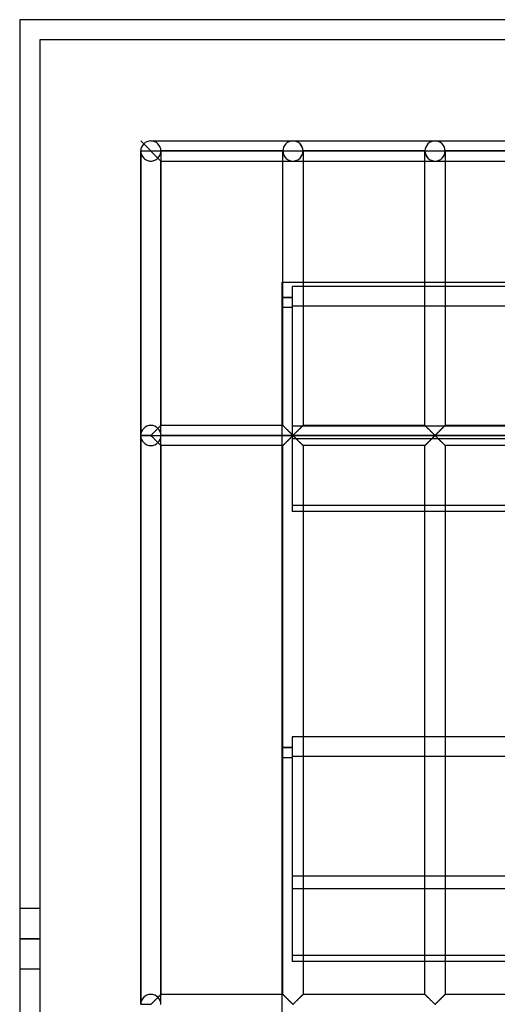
# Model space of a CAD drawing. Header units: millimetres. Extents: x -455 to 455, y -455 to 455.
# Tile 12 of 57: x -455 to -337, y 211 to 455. Entities that reach past the tile are written whole.
import ezdxf

# ---------------------------------------------------------------- set-up
doc = ezdxf.new("R2010")
doc.units = ezdxf.units.MM
doc.layers.add('MAIN-1', color=7, linetype='Continuous')
doc.layers.add('MAIN-2', color=7, linetype='Continuous')

msp = doc.modelspace()

# ---------------------------------------------------------------- linework, layer by layer
at = {"layer": 'MAIN-1'}
for p, q in [((455, 455), (-455, 455)), ((-455, 455), (-455, -455)), ((-390, 390), (390, 390)), ((-390, -390), (-390, 390)), ((387.5, 388.92), (-387.5, 388.92)), ((-387.5, 388.92), (-387.5, 354.49)), ((-387.5, 386.25), (-390, 386.25)), ((-387.5, 386.19), (-390, 386.19)), ((-387.5, 383.75), (-390, 383.75)), ((-387.5, 354.49), (387.5, 354.49)), ((-387.5, 354.49), (-387.5, 333.29)), ((387.5, 333.29), (-387.5, 333.29)), ((387.5, 277.49), (-387.5, 277.49)), ((-387.5, 277.49), (-387.5, 243.06)), ((-387.5, 274.82), (-390, 274.82)), ((-387.5, 274.76), (-390, 274.76)), ((-387.5, 272.32), (-390, 272.32)), ((-387.5, 243.06), (387.5, 243.06)), ((-387.5, 243.06), (-387.5, 221.87)), ((387.5, 221.87), (-387.5, 221.87))]:
    msp.add_line(p, q, dxfattribs=at)
msp.add_arc((0, 0), 390, 145.3274, 154.7981, dxfattribs=at)
at = {"layer": 'MAIN-2'}
for p, q in [((-455, 455), (-455, 455)), ((450, 450), (-450, 450)), ((-450, 450), (-450, 450)), ((-450, 450), (-450, 450)), ((-450, 450), (-450, -450)), ((-420, 420), (-425, 425)), ((-420, 420), (-425, 425)), ((-420, 420), (-425, 425)), ((-420, 420), (-425, 425)), ((-422.5, 425), (-387.29, 425)), ((-422.5, 425), (-387.29, 425)), ((-387.29, 425), (-352.08, 425)), ((-387.29, 425), (-352.08, 425)), ((-352.08, 425), (-316.88, 425)), ((-352.08, 425), (-316.88, 425)), ((-425, 352.15), (-425, 422.5)), ((-425, 422.5), (-425, 352.15)), ((-425, 422.5), (-425, 422.5)), ((-425, 422.5), (-425, 422.5)), ((-425, 422.5), (-425, 422.5)), ((-425, 422.5), (-425, 352.15)), ((-425, 422.5), (-422.5, 422.5)), ((-422.5, 422.5), (-420, 422.5)), ((-420, 422.5), (-420, 354.58)), ((-420, 422.5), (-420, 422.5)), ((-420, 422.5), (-420, 422.5)), ((-420, 422.5), (-420, 422.5)), ((-389.79, 422.5), (-420, 422.5)), ((-420, 422.5), (-389.79, 422.5)), ((-389.79, 422.5), (-420, 422.5)), ((-420, 422.5), (-389.79, 422.5)), ((-389.79, 422.5), (-389.79, 422.5)), ((-389.79, 354.58), (-389.79, 422.5)), ((-389.79, 422.5), (-389.79, 422.5)), ((-389.79, 422.5), (-389.79, 422.5)), ((-389.79, 422.5), (-387.29, 422.5)), ((-387.29, 422.5), (-384.79, 422.5)), ((-384.79, 422.5), (-384.79, 422.5)), ((-384.79, 422.5), (-384.79, 354.58)), ((-384.79, 422.5), (-384.79, 422.5)), ((-354.58, 422.5), (-384.79, 422.5)), ((-384.79, 422.5), (-354.58, 422.5)), ((-384.79, 422.5), (-384.79, 422.5)), ((-354.58, 422.5), (-384.79, 422.5)), ((-384.79, 422.5), (-354.58, 422.5)), ((-354.58, 422.5), (-354.58, 422.5)), ((-354.58, 354.58), (-354.58, 422.5)), ((-354.58, 422.5), (-354.58, 422.5)), ((-354.58, 422.5), (-354.58, 422.5)), ((-354.58, 422.5), (-352.08, 422.5)), ((-352.08, 422.5), (-349.58, 422.5)), ((-349.58, 422.5), (-349.58, 422.5)), ((-349.58, 422.5), (-349.58, 354.58)), ((-349.58, 422.5), (-349.58, 422.5)), ((-319.37, 422.5), (-349.58, 422.5)), ((-349.58, 422.5), (-319.37, 422.5)), ((-349.58, 422.5), (-349.58, 422.5)), ((-319.37, 422.5), (-349.58, 422.5)), ((-349.58, 422.5), (-319.37, 422.5)), ((-420, 352.15), (-420, 420)), ((-420, 352.15), (-420, 420)), ((-420, 420), (-387.29, 420)), ((-420, 420), (-387.29, 420)), ((-387.29, 420), (-352.08, 420)), ((-387.29, 420), (-352.08, 420)), ((-352.08, 420), (-316.88, 420)), ((-352.08, 420), (-316.88, 420)), ((-390, 390), (-390, 390)), ((-390, 390), (-390, 390)), ((-390, 383.81), (-387.5, 383.81)), ((-387.5, 384.17), (387.5, 384.17)), ((-421.23, 353.36), (-421.16, 353.42)), ((-421.16, 353.42), (-421.09, 353.49)), ((-421.09, 353.49), (-421.03, 353.56)), ((-421.03, 353.56), (-420.96, 353.63)), ((-420.96, 353.63), (-420.89, 353.69)), ((-420.89, 353.69), (-420.83, 353.76)), ((-420.83, 353.76), (-420.77, 353.82)), ((-420.77, 353.82), (-420.7, 353.88)), ((-420.67, 353.91), (-420.73, 353.85)), ((-420.7, 353.88), (-420.64, 353.94)), ((-420.61, 353.98), (-420.67, 353.91)), ((-420.64, 353.94), (-420.58, 354)), ((-420.55, 354.04), (-420.61, 353.98)), ((-420.58, 354), (-420.53, 354.06)), ((-420.49, 354.1), (-420.55, 354.04)), ((-420.53, 354.06), (-420.47, 354.12)), ((-420.43, 354.15), (-420.49, 354.1)), ((-420.47, 354.12), (-420.41, 354.17)), ((-420.38, 354.21), (-420.43, 354.15)), ((-420.41, 354.17), (-420.36, 354.22)), ((-420.33, 354.26), (-420.38, 354.21)), ((-420.36, 354.22), (-420.31, 354.27)), ((-420.28, 354.31), (-420.33, 354.26)), ((-420.31, 354.27), (-420.26, 354.32)), ((-420.23, 354.35), (-420.28, 354.31)), ((-420.26, 354.32), (-420.22, 354.36)), ((-420.19, 354.4), (-420.23, 354.35)), ((-420.22, 354.36), (-420.18, 354.4)), ((-420.15, 354.43), (-420.19, 354.4)), ((-420.18, 354.4), (-420.14, 354.44)), ((-420.12, 354.47), (-420.15, 354.43)), ((-420.14, 354.44), (-420.11, 354.47)), ((-420.09, 354.5), (-420.12, 354.47)), ((-420.11, 354.47), (-420.08, 354.5)), ((-420.06, 354.52), (-420.09, 354.5)), ((-420.08, 354.5), (-420.06, 354.53)), ((-420.04, 354.55), (-420.06, 354.52)), ((-420.06, 354.53), (-420.04, 354.55)), ((-420.02, 354.56), (-420.04, 354.55)), ((-420.04, 354.55), (-420.02, 354.56)), ((-420.01, 354.57), (-420.02, 354.56)), ((-420.02, 354.56), (-420.01, 354.57)), ((-420, 354.58), (-420.01, 354.57)), ((-420.01, 354.57), (-420, 354.58)), ((-420, 354.58), (-420, 354.58)), ((-420, 354.58), (-420, 354.58)), ((-389.79, 354.58), (-420, 354.58)), ((-389.77, 354.57), (-389.79, 354.58)), ((-389.79, 354.58), (-389.79, 354.58)), ((-389.79, 354.58), (-389.78, 354.58)), ((-389.78, 354.58), (-389.76, 354.56)), ((-389.75, 354.54), (-389.77, 354.57)), ((-389.76, 354.56), (-389.73, 354.52)), ((-389.72, 354.51), (-389.75, 354.54)), ((-389.73, 354.52), (-389.68, 354.47)), ((-389.68, 354.47), (-389.72, 354.51)), ((-389.63, 354.43), (-389.68, 354.47)), ((-389.68, 354.47), (-389.62, 354.42)), ((-389.58, 354.37), (-389.63, 354.43)), ((-389.62, 354.42), (-389.55, 354.34)), ((-389.52, 354.31), (-389.58, 354.37)), ((-389.55, 354.34), (-389.47, 354.26)), ((-389.45, 354.24), (-389.52, 354.31)), ((-389.47, 354.26), (-389.38, 354.17)), ((-389.38, 354.17), (-389.45, 354.24)), ((-389.3, 354.09), (-389.38, 354.17)), ((-389.38, 354.17), (-389.29, 354.08)), ((-389.22, 354.01), (-389.3, 354.09)), ((-389.29, 354.08), (-389.18, 353.98)), ((-389.13, 353.93), (-389.22, 354.01)), ((-389.18, 353.98), (-389.08, 353.87)), ((-389.05, 353.84), (-389.13, 353.93)), ((-389.08, 353.87), (-388.97, 353.76)), ((-388.96, 353.75), (-389.05, 353.84)), ((-388.97, 353.76), (-388.86, 353.65)), ((-388.87, 353.66), (-388.96, 353.75)), ((-388.78, 353.57), (-388.87, 353.66)), ((-388.86, 353.65), (-388.74, 353.53)), ((-388.68, 353.47), (-388.78, 353.57)), ((-388.74, 353.53), (-388.62, 353.42)), ((-388.59, 353.38), (-388.68, 353.47)), ((-388.62, 353.42), (-388.5, 353.3)), ((-386.02, 353.36), (-385.95, 353.42)), ((-385.9, 353.47), (-386, 353.38)), ((-385.95, 353.42), (-385.88, 353.49)), ((-385.81, 353.57), (-385.9, 353.47)), ((-385.88, 353.49), (-385.82, 353.56)), ((-385.82, 353.56), (-385.75, 353.63)), ((-385.71, 353.66), (-385.81, 353.57)), ((-385.75, 353.63), (-385.68, 353.69)), ((-385.62, 353.75), (-385.71, 353.66)), ((-385.68, 353.69), (-385.62, 353.76)), ((-385.54, 353.84), (-385.62, 353.75)), ((-385.62, 353.76), (-385.56, 353.82)), ((-385.56, 353.82), (-385.5, 353.88)), ((-385.45, 353.93), (-385.54, 353.84)), ((-385.5, 353.88), (-385.44, 353.94)), ((-385.37, 354.01), (-385.45, 353.93)), ((-385.44, 353.94), (-385.38, 354)), ((-385.38, 354), (-385.32, 354.06)), ((-385.28, 354.09), (-385.37, 354.01)), ((-385.32, 354.06), (-385.26, 354.12)), ((-385.21, 354.17), (-385.28, 354.09)), ((-385.26, 354.12), (-385.21, 354.17)), ((-385.13, 354.24), (-385.21, 354.17)), ((-385.21, 354.17), (-385.15, 354.22)), ((-385.15, 354.22), (-385.1, 354.27)), ((-385.07, 354.31), (-385.13, 354.24)), ((-385.1, 354.27), (-385.06, 354.32)), ((-385, 354.37), (-385.07, 354.31)), ((-385.06, 354.32), (-385.01, 354.36)), ((-385.01, 354.36), (-384.97, 354.4)), ((-384.95, 354.43), (-385, 354.37)), ((-384.97, 354.4), (-384.94, 354.44)), ((-384.9, 354.47), (-384.95, 354.43)), ((-384.94, 354.44), (-384.9, 354.47)), ((-384.86, 354.51), (-384.9, 354.47)), ((-384.9, 354.47), (-384.87, 354.5)), ((-384.87, 354.5), (-384.85, 354.53)), ((-384.83, 354.54), (-384.86, 354.51)), ((-384.85, 354.53), (-384.83, 354.55)), ((-384.81, 354.57), (-384.83, 354.54)), ((-384.83, 354.55), (-384.81, 354.56)), ((-384.8, 354.58), (-384.81, 354.57)), ((-384.81, 354.56), (-384.8, 354.57)), ((-384.79, 354.58), (-384.8, 354.58)), ((-384.8, 354.57), (-384.79, 354.58)), ((-384.79, 354.58), (-384.79, 354.58)), ((-354.58, 354.58), (-384.79, 354.58)), ((-354.56, 354.57), (-354.58, 354.58)), ((-354.58, 354.58), (-354.58, 354.58)), ((-354.58, 354.58), (-354.58, 354.58)), ((-354.58, 354.58), (-354.55, 354.56)), ((-354.54, 354.54), (-354.56, 354.57)), ((-354.55, 354.56), (-354.52, 354.52)), ((-354.51, 354.51), (-354.54, 354.54)), ((-354.52, 354.52), (-354.47, 354.47)), ((-354.47, 354.47), (-354.51, 354.51)), ((-354.42, 354.43), (-354.47, 354.47)), ((-354.47, 354.47), (-354.41, 354.42)), ((-354.37, 354.37), (-354.42, 354.43)), ((-354.41, 354.42), (-354.34, 354.34)), ((-354.31, 354.31), (-354.37, 354.37)), ((-354.34, 354.34), (-354.26, 354.26)), ((-354.24, 354.24), (-354.31, 354.31)), ((-354.26, 354.26), (-354.17, 354.17)), ((-354.17, 354.17), (-354.24, 354.24)), ((-354.09, 354.09), (-354.17, 354.17)), ((-354.17, 354.17), (-354.08, 354.08)), ((-354.01, 354.01), (-354.09, 354.09)), ((-354.08, 354.08), (-353.98, 353.98)), ((-353.93, 353.93), (-354.01, 354.01)), ((-353.98, 353.98), (-353.87, 353.87)), ((-353.84, 353.84), (-353.93, 353.93)), ((-353.87, 353.87), (-353.76, 353.76)), ((-353.75, 353.75), (-353.84, 353.84)), ((-353.76, 353.76), (-353.65, 353.65)), ((-353.66, 353.66), (-353.75, 353.75)), ((-353.57, 353.57), (-353.66, 353.66)), ((-353.65, 353.65), (-353.53, 353.53)), ((-353.47, 353.47), (-353.57, 353.57)), ((-353.53, 353.53), (-353.41, 353.42)), ((-353.38, 353.38), (-353.47, 353.47)), ((-353.41, 353.42), (-353.29, 353.3)), ((-350.81, 353.36), (-350.74, 353.42)), ((-350.69, 353.47), (-350.79, 353.38)), ((-350.74, 353.42), (-350.68, 353.49)), ((-350.6, 353.57), (-350.69, 353.47)), ((-350.68, 353.49), (-350.61, 353.56)), ((-350.61, 353.56), (-350.54, 353.63)), ((-350.51, 353.66), (-350.6, 353.57)), ((-350.54, 353.63), (-350.48, 353.69)), ((-350.42, 353.75), (-350.51, 353.66)), ((-350.48, 353.69), (-350.41, 353.76)), ((-350.33, 353.84), (-350.42, 353.75)), ((-350.41, 353.76), (-350.35, 353.82)), ((-350.35, 353.82), (-350.29, 353.88)), ((-350.24, 353.93), (-350.33, 353.84)), ((-350.29, 353.88), (-350.23, 353.94)), ((-350.16, 354.01), (-350.24, 353.93)), ((-350.23, 353.94), (-350.17, 354)), ((-350.17, 354), (-350.11, 354.06)), ((-350.08, 354.09), (-350.16, 354.01)), ((-350.11, 354.06), (-350.05, 354.12)), ((-350, 354.17), (-350.08, 354.09)), ((-350.05, 354.12), (-350, 354.17)), ((-349.93, 354.24), (-350, 354.17)), ((-350, 354.17), (-349.94, 354.22)), ((-349.94, 354.22), (-349.89, 354.27)), ((-349.86, 354.31), (-349.93, 354.24)), ((-349.89, 354.27), (-349.85, 354.32)), ((-349.8, 354.37), (-349.86, 354.31)), ((-349.85, 354.32), (-349.8, 354.36)), ((-349.74, 354.43), (-349.8, 354.37)), ((-349.8, 354.36), (-349.76, 354.4)), ((-349.76, 354.4), (-349.73, 354.44)), ((-349.69, 354.47), (-349.74, 354.43)), ((-349.73, 354.44), (-349.69, 354.47)), ((-349.66, 354.51), (-349.69, 354.47)), ((-349.69, 354.47), (-349.67, 354.5)), ((-349.67, 354.5), (-349.64, 354.53)), ((-349.62, 354.54), (-349.66, 354.51)), ((-349.64, 354.53), (-349.62, 354.55)), ((-349.6, 354.57), (-349.62, 354.54)), ((-349.62, 354.55), (-349.6, 354.56)), ((-349.59, 354.58), (-349.6, 354.57)), ((-349.6, 354.56), (-349.59, 354.57)), ((-349.58, 354.58), (-349.59, 354.58)), ((-349.59, 354.57), (-349.59, 354.58)), ((-349.59, 354.58), (-349.58, 354.58)), ((-319.37, 354.58), (-349.58, 354.58)), ((-425, 352.15), (-422.5, 352.15)), ((-425, 352.08), (-422.5, 352.08)), ((-425, 352.08), (-425, 352.08)), ((-425, 211.32), (-425, 352.01)), ((-425, 352.01), (-425, 211.32)), ((-425, 352.01), (-425, 211.32)), ((-422.5, 352.01), (-425, 352.01)), ((-422.5, 352.15), (-422.43, 352.19)), ((-422.5, 352.08), (-422.5, 352.15)), ((-422.5, 352.08), (422.5, 352.08)), ((-422.5, 352.01), (-422.5, 352.08)), ((-422.39, 351.95), (-422.5, 352.01)), ((-422.43, 352.19), (-422.37, 352.23)), ((-422.29, 351.86), (-422.39, 351.95)), ((-422.37, 352.23), (-422.32, 352.28)), ((-422.32, 352.28), (-422.27, 352.33)), ((-422.2, 351.77), (-422.29, 351.86)), ((-422.27, 352.33), (-422.21, 352.38)), ((-422.21, 352.38), (-422.15, 352.44)), ((-422.1, 351.67), (-422.2, 351.77)), ((-422.15, 352.44), (-422.09, 352.5)), ((-421.99, 351.57), (-422.1, 351.67)), ((-422.09, 352.5), (-422.03, 352.56)), ((-422.03, 352.56), (-421.97, 352.62)), ((-421.88, 351.46), (-421.99, 351.57)), ((-421.97, 352.62), (-421.91, 352.68)), ((-421.91, 352.68), (-421.84, 352.75)), ((-421.76, 351.34), (-421.88, 351.46)), ((-421.84, 352.75), (-421.77, 352.81)), ((-421.77, 352.81), (-421.71, 352.88)), ((-421.65, 351.23), (-421.76, 351.34)), ((-421.71, 352.88), (-421.64, 352.94)), ((-421.53, 351.11), (-421.65, 351.23)), ((-421.64, 352.94), (-421.57, 353.01)), ((-421.57, 353.01), (-421.51, 353.08)), ((-421.41, 350.99), (-421.53, 351.11)), ((-421.51, 353.08), (-421.44, 353.15)), ((-421.44, 353.15), (-421.37, 353.22)), ((-421.29, 350.87), (-421.41, 350.99)), ((-421.37, 353.22), (-421.3, 353.29)), ((-421.3, 353.29), (-421.23, 353.36)), ((420, 352.08), (-420, 352.08)), ((-420, 352.08), (-420, 352.08)), ((-420, 211.32), (-420, 352.01)), ((-420, 211.32), (-420, 352.01)), ((-388.49, 353.28), (-388.59, 353.38)), ((-388.5, 353.3), (-388.38, 353.18)), ((-388.39, 353.19), (-388.49, 353.28)), ((-388.49, 350.88), (-388.39, 350.98)), ((-388.35, 351.02), (-388.42, 350.95)), ((-388.3, 353.09), (-388.39, 353.19)), ((-388.39, 350.98), (-388.3, 351.08)), ((-388.38, 353.18), (-388.26, 353.06)), ((-388.29, 351.09), (-388.35, 351.02)), ((-388.2, 352.99), (-388.3, 353.09)), ((-388.3, 351.08), (-388.2, 351.17)), ((-388.22, 351.15), (-388.29, 351.09)), ((-388.26, 353.06), (-388.15, 352.94)), ((-388.15, 351.22), (-388.22, 351.15)), ((-388.11, 352.9), (-388.2, 352.99)), ((-388.2, 351.17), (-388.11, 351.27)), ((-388.15, 352.94), (-388.03, 352.82)), ((-388.08, 351.29), (-388.15, 351.22)), ((-388.01, 352.81), (-388.11, 352.9)), ((-388.11, 351.27), (-388.01, 351.36)), ((-388.02, 351.35), (-388.08, 351.29)), ((-388.03, 352.82), (-387.91, 352.71)), ((-387.95, 351.42), (-388.02, 351.35)), ((-387.92, 352.72), (-388.01, 352.81)), ((-388.01, 351.36), (-387.92, 351.45)), ((-387.89, 351.49), (-387.95, 351.42)), ((-387.83, 352.63), (-387.92, 352.72)), ((-387.92, 351.45), (-387.83, 351.54)), ((-387.91, 352.71), (-387.8, 352.6)), ((-387.82, 351.55), (-387.89, 351.49)), ((-387.74, 352.54), (-387.83, 352.63)), ((-387.83, 351.54), (-387.74, 351.63)), ((-387.76, 351.61), (-387.82, 351.55)), ((-387.8, 352.6), (-387.7, 352.49)), ((-387.7, 351.67), (-387.76, 351.61)), ((-387.66, 352.46), (-387.74, 352.54)), ((-387.74, 351.63), (-387.66, 351.71)), ((-387.7, 352.49), (-387.6, 352.39)), ((-387.64, 351.73), (-387.7, 351.67)), ((-387.58, 352.38), (-387.66, 352.46)), ((-387.66, 351.71), (-387.58, 351.79)), ((-387.58, 351.78), (-387.64, 351.73)), ((-387.6, 352.39), (-387.5, 352.3)), ((-387.5, 352.3), (-387.58, 352.38)), ((-387.58, 351.79), (-387.5, 351.86)), ((-387.53, 351.84), (-387.58, 351.78)), ((-387.47, 351.89), (-387.53, 351.84)), ((-387.43, 352.23), (-387.5, 352.3)), ((-387.5, 352.3), (-387.41, 352.22)), ((-387.5, 351.86), (-387.43, 351.93)), ((387.5, 351.28), (-387.5, 351.28)), ((-387.42, 351.94), (-387.47, 351.89)), ((-387.35, 352.17), (-387.43, 352.23)), ((-387.43, 351.93), (-387.35, 351.99)), ((-387.36, 351.98), (-387.42, 351.94)), ((-387.41, 352.22), (-387.29, 352.15)), ((-387.29, 352.01), (-387.36, 351.98)), ((-387.24, 352.17), (-387.35, 352.17)), ((-387.35, 351.99), (-387.24, 351.99)), ((-387.29, 352.15), (-387.22, 352.19)), ((-387.18, 351.95), (-387.29, 352.01)), ((-387.16, 352.23), (-387.24, 352.17)), ((-387.24, 351.99), (-387.16, 351.93)), ((-387.22, 352.19), (-387.16, 352.23)), ((-387.08, 351.86), (-387.18, 351.95)), ((-387.08, 352.3), (-387.16, 352.23)), ((-387.16, 352.23), (-387.11, 352.28)), ((-387.16, 351.93), (-387.08, 351.86)), ((-387.11, 352.28), (-387.06, 352.33)), ((-387.01, 352.38), (-387.08, 352.3)), ((-387.08, 351.86), (-387.01, 351.79)), ((-386.99, 351.77), (-387.08, 351.86)), ((-387.06, 352.33), (-387, 352.38)), ((-386.93, 352.46), (-387.01, 352.38)), ((-387.01, 351.79), (-386.93, 351.71)), ((-387, 352.38), (-386.94, 352.44)), ((-386.89, 351.67), (-386.99, 351.77)), ((-386.94, 352.44), (-386.88, 352.5)), ((-386.84, 352.54), (-386.93, 352.46)), ((-386.93, 351.71), (-386.84, 351.63)), ((-386.78, 351.57), (-386.89, 351.67)), ((-386.88, 352.5), (-386.82, 352.56)), ((-386.75, 352.63), (-386.84, 352.54)), ((-386.84, 351.63), (-386.75, 351.54)), ((-386.82, 352.56), (-386.76, 352.62)), ((-386.67, 351.46), (-386.78, 351.57)), ((-386.76, 352.62), (-386.7, 352.68)), ((-386.66, 352.72), (-386.75, 352.63)), ((-386.75, 351.54), (-386.66, 351.45)), ((-386.7, 352.68), (-386.63, 352.75)), ((-386.55, 351.34), (-386.67, 351.46)), ((-386.57, 352.81), (-386.66, 352.72)), ((-386.66, 351.45), (-386.57, 351.36)), ((-386.63, 352.75), (-386.57, 352.81)), ((-386.48, 352.9), (-386.57, 352.81)), ((-386.57, 352.81), (-386.5, 352.88)), ((-386.57, 351.36), (-386.48, 351.27)), ((-386.44, 351.23), (-386.55, 351.34)), ((-386.5, 352.88), (-386.43, 352.94)), ((-386.38, 352.99), (-386.48, 352.9)), ((-386.48, 351.27), (-386.38, 351.17)), ((-386.32, 351.11), (-386.44, 351.23)), ((-386.43, 352.94), (-386.37, 353.01)), ((-386.29, 353.09), (-386.38, 352.99)), ((-386.38, 351.17), (-386.29, 351.08)), ((-386.37, 353.01), (-386.3, 353.08)), ((-386.2, 350.99), (-386.32, 351.11)), ((-386.3, 353.08), (-386.23, 353.15)), ((-386.19, 353.19), (-386.29, 353.09)), ((-386.29, 351.08), (-386.19, 350.98)), ((-386.23, 353.15), (-386.16, 353.22)), ((-386.08, 350.87), (-386.2, 350.99)), ((-386.09, 353.28), (-386.19, 353.19)), ((-386.19, 350.98), (-386.09, 350.88)), ((-386.16, 353.22), (-386.09, 353.29)), ((-386, 353.38), (-386.09, 353.28)), ((-386.09, 353.29), (-386.02, 353.36)), ((-353.28, 353.28), (-353.38, 353.38)), ((-353.29, 353.3), (-353.17, 353.18)), ((-353.18, 353.19), (-353.28, 353.28)), ((-353.28, 350.88), (-353.18, 350.98)), ((-353.15, 351.02), (-353.22, 350.95)), ((-353.09, 353.09), (-353.18, 353.19)), ((-353.18, 350.98), (-353.09, 351.08)), ((-353.17, 353.18), (-353.05, 353.06)), ((-353.08, 351.09), (-353.15, 351.02)), ((-352.99, 352.99), (-353.09, 353.09)), ((-353.09, 351.08), (-352.99, 351.17)), ((-353.01, 351.15), (-353.08, 351.09)), ((-353.05, 353.06), (-352.94, 352.94)), ((-352.94, 351.22), (-353.01, 351.15)), ((-352.9, 352.9), (-352.99, 352.99)), ((-352.99, 351.17), (-352.9, 351.27)), ((-352.94, 352.94), (-352.82, 352.82)), ((-352.87, 351.29), (-352.94, 351.22)), ((-352.8, 352.81), (-352.9, 352.9)), ((-352.9, 351.27), (-352.8, 351.36)), ((-352.81, 351.35), (-352.87, 351.29)), ((-352.82, 352.82), (-352.71, 352.71)), ((-352.74, 351.42), (-352.81, 351.35)), ((-352.71, 352.72), (-352.8, 352.81)), ((-352.8, 351.36), (-352.71, 351.45)), ((-352.68, 351.49), (-352.74, 351.42)), ((-352.62, 352.63), (-352.71, 352.72)), ((-352.71, 352.71), (-352.59, 352.6)), ((-352.71, 351.45), (-352.62, 351.54)), ((-352.61, 351.55), (-352.68, 351.49)), ((-352.53, 352.54), (-352.62, 352.63)), ((-352.62, 351.54), (-352.53, 351.63)), ((-352.55, 351.61), (-352.61, 351.55)), ((-352.59, 352.6), (-352.49, 352.49)), ((-352.49, 351.67), (-352.55, 351.61)), ((-352.45, 352.46), (-352.53, 352.54)), ((-352.53, 351.63), (-352.45, 351.71)), ((-352.49, 352.49), (-352.39, 352.39)), ((-352.43, 351.73), (-352.49, 351.67)), ((-352.37, 352.38), (-352.45, 352.46)), ((-352.45, 351.71), (-352.37, 351.79)), ((-352.37, 351.78), (-352.43, 351.73)), ((-352.39, 352.39), (-352.29, 352.3)), ((-352.29, 352.3), (-352.37, 352.38)), ((-352.37, 351.79), (-352.29, 351.86)), ((-352.32, 351.84), (-352.37, 351.78)), ((-352.26, 351.89), (-352.32, 351.84)), ((-352.22, 352.23), (-352.29, 352.3)), ((-352.29, 352.3), (-352.2, 352.22)), ((-352.29, 351.86), (-352.22, 351.93)), ((-352.21, 351.94), (-352.26, 351.89)), ((-352.14, 352.17), (-352.22, 352.23)), ((-352.22, 351.93), (-352.14, 351.99)), ((-352.16, 351.98), (-352.21, 351.94)), ((-352.2, 352.22), (-352.08, 352.15)), ((-352.08, 352.01), (-352.16, 351.98)), ((-352.03, 352.17), (-352.14, 352.17)), ((-352.14, 351.99), (-352.03, 351.99)), ((-352.08, 352.15), (-352.01, 352.19)), ((-351.97, 351.95), (-352.08, 352.01)), ((-351.95, 352.23), (-352.03, 352.17)), ((-352.03, 351.99), (-351.95, 351.93)), ((-352.01, 352.19), (-351.96, 352.23)), ((-351.88, 351.86), (-351.97, 351.95)), ((-351.96, 352.23), (-351.9, 352.28)), ((-351.88, 352.3), (-351.95, 352.23)), ((-351.95, 351.93), (-351.88, 351.86)), ((-351.9, 352.28), (-351.85, 352.33)), ((-351.8, 352.38), (-351.88, 352.3)), ((-351.88, 351.86), (-351.8, 351.79)), ((-351.78, 351.77), (-351.88, 351.86)), ((-351.85, 352.33), (-351.79, 352.38)), ((-351.72, 352.46), (-351.8, 352.38)), ((-351.8, 351.79), (-351.72, 351.71)), ((-351.79, 352.38), (-351.74, 352.44)), ((-351.68, 351.67), (-351.78, 351.77)), ((-351.74, 352.44), (-351.68, 352.5)), ((-351.63, 352.54), (-351.72, 352.46)), ((-351.72, 351.71), (-351.63, 351.63)), ((-351.68, 352.5), (-351.62, 352.56)), ((-351.57, 351.57), (-351.68, 351.67)), ((-351.55, 352.63), (-351.63, 352.54)), ((-351.63, 351.63), (-351.55, 351.54)), ((-351.62, 352.56), (-351.55, 352.62)), ((-351.46, 351.46), (-351.57, 351.57)), ((-351.46, 352.72), (-351.55, 352.63)), ((-351.55, 352.62), (-351.49, 352.68)), ((-351.55, 351.54), (-351.46, 351.45)), ((-351.49, 352.68), (-351.42, 352.75)), ((-351.36, 352.81), (-351.46, 352.72)), ((-351.35, 351.34), (-351.46, 351.46)), ((-351.46, 351.45), (-351.36, 351.36)), ((-351.42, 352.75), (-351.36, 352.81)), ((-351.27, 352.9), (-351.36, 352.81)), ((-351.36, 352.81), (-351.29, 352.88)), ((-351.36, 351.36), (-351.27, 351.27)), ((-351.23, 351.23), (-351.35, 351.34)), ((-351.29, 352.88), (-351.22, 352.94)), ((-351.18, 352.99), (-351.27, 352.9)), ((-351.27, 351.27), (-351.18, 351.17)), ((-351.11, 351.11), (-351.23, 351.23)), ((-351.22, 352.94), (-351.16, 353.01)), ((-351.08, 353.09), (-351.18, 352.99)), ((-351.18, 351.17), (-351.08, 351.08)), ((-351.16, 353.01), (-351.09, 353.08)), ((-350.99, 350.99), (-351.11, 351.11)), ((-351.09, 353.08), (-351.02, 353.15)), ((-350.98, 353.19), (-351.08, 353.09)), ((-351.08, 351.08), (-350.98, 350.98)), ((-351.02, 353.15), (-350.95, 353.22)), ((-350.87, 350.87), (-350.99, 350.99)), ((-350.89, 353.28), (-350.98, 353.19)), ((-350.98, 350.98), (-350.89, 350.88)), ((-350.95, 353.22), (-350.88, 353.29)), ((-350.79, 353.38), (-350.89, 353.28)), ((-350.88, 353.29), (-350.81, 353.36)), ((-421.17, 350.75), (-421.29, 350.87)), ((-421.05, 350.63), (-421.17, 350.75)), ((-420.93, 350.52), (-421.05, 350.63)), ((-420.82, 350.4), (-420.93, 350.52)), ((-420.71, 350.3), (-420.82, 350.4)), ((-420.73, 350.31), (-420.67, 350.25)), ((-420.61, 350.19), (-420.71, 350.3)), ((-420.67, 350.25), (-420.61, 350.19)), ((-420.61, 350.19), (-420.55, 350.13)), ((-420.51, 350.09), (-420.61, 350.19)), ((-420.55, 350.13), (-420.49, 350.07)), ((-420.41, 349.99), (-420.51, 350.09)), ((-420.49, 350.07), (-420.43, 350.01)), ((-420.43, 350.01), (-420.38, 349.96)), ((-420.32, 349.9), (-420.41, 349.99)), ((-420.38, 349.96), (-420.33, 349.91)), ((-420.33, 349.91), (-420.28, 349.86)), ((-420.24, 349.82), (-420.32, 349.9)), ((-420.28, 349.86), (-420.23, 349.81)), ((-420.17, 349.75), (-420.24, 349.82)), ((-420.23, 349.81), (-420.19, 349.77)), ((-420.19, 349.77), (-420.15, 349.73)), ((-420.11, 349.69), (-420.17, 349.75)), ((-420.15, 349.73), (-420.12, 349.7)), ((-420.12, 349.7), (-420.09, 349.67)), ((-420.06, 349.64), (-420.11, 349.69)), ((-420.09, 349.67), (-420.06, 349.64)), ((-420.06, 349.64), (-420.04, 349.62)), ((-420.03, 349.61), (-420.06, 349.64)), ((-420.04, 349.62), (-420.02, 349.6)), ((-420.01, 349.59), (-420.03, 349.61)), ((-420.02, 349.6), (-420.01, 349.59)), ((-420.01, 349.59), (-420, 349.59)), ((-420, 349.58), (-420.01, 349.59)), ((-420, 349.59), (-420, 349.58)), ((-420, 349.58), (-420, 213.75)), ((-389.79, 349.58), (-420, 349.58)), ((-389.79, 349.59), (-389.77, 349.6)), ((-389.79, 349.58), (-389.79, 349.59)), ((-389.78, 349.59), (-389.79, 349.59)), ((-389.79, 349.59), (-389.79, 349.58)), ((-389.79, 213.75), (-389.79, 349.58)), ((-389.77, 349.6), (-389.78, 349.59)), ((-389.77, 349.6), (-389.75, 349.62)), ((-389.75, 349.62), (-389.77, 349.6)), ((-389.75, 349.62), (-389.72, 349.65)), ((-389.73, 349.64), (-389.75, 349.62)), ((-389.71, 349.66), (-389.73, 349.64)), ((-389.72, 349.65), (-389.68, 349.69)), ((-389.68, 349.69), (-389.71, 349.66)), ((-389.68, 349.69), (-389.63, 349.74)), ((-389.65, 349.73), (-389.68, 349.69)), ((-389.61, 349.76), (-389.65, 349.73)), ((-389.63, 349.74), (-389.58, 349.8)), ((-389.57, 349.8), (-389.61, 349.76)), ((-389.58, 349.8), (-389.52, 349.86)), ((-389.53, 349.85), (-389.57, 349.8)), ((-389.48, 349.89), (-389.53, 349.85)), ((-389.52, 349.86), (-389.45, 349.92)), ((-389.43, 349.94), (-389.48, 349.89)), ((-389.45, 349.92), (-389.38, 350)), ((-389.38, 350), (-389.43, 349.94)), ((-389.38, 350), (-389.3, 350.07)), ((-389.32, 350.05), (-389.38, 350)), ((-389.27, 350.11), (-389.32, 350.05)), ((-389.3, 350.07), (-389.22, 350.16)), ((-389.21, 350.17), (-389.27, 350.11)), ((-389.22, 350.16), (-389.13, 350.24)), ((-389.15, 350.23), (-389.21, 350.17)), ((-389.09, 350.29), (-389.15, 350.23)), ((-389.13, 350.24), (-389.05, 350.33)), ((-389.03, 350.35), (-389.09, 350.29)), ((-389.05, 350.33), (-388.96, 350.41)), ((-388.96, 350.41), (-389.03, 350.35)), ((-388.96, 350.41), (-388.87, 350.5)), ((-388.9, 350.48), (-388.96, 350.41)), ((-388.83, 350.54), (-388.9, 350.48)), ((-388.87, 350.5), (-388.78, 350.6)), ((-388.77, 350.61), (-388.83, 350.54)), ((-388.78, 350.6), (-388.68, 350.69)), ((-388.7, 350.67), (-388.77, 350.61)), ((-388.63, 350.74), (-388.7, 350.67)), ((-388.68, 350.69), (-388.59, 350.79)), ((-388.56, 350.81), (-388.63, 350.74)), ((-388.59, 350.79), (-388.49, 350.88)), ((-388.49, 350.88), (-388.56, 350.81)), ((-388.42, 350.95), (-388.49, 350.88)), ((-386.09, 350.88), (-386, 350.79)), ((-385.96, 350.75), (-386.08, 350.87)), ((-386, 350.79), (-385.9, 350.69)), ((-385.84, 350.63), (-385.96, 350.75)), ((-385.9, 350.69), (-385.81, 350.6)), ((-385.73, 350.52), (-385.84, 350.63)), ((-385.81, 350.6), (-385.71, 350.5)), ((-385.61, 350.4), (-385.73, 350.52)), ((-385.71, 350.5), (-385.62, 350.41)), ((-385.62, 350.41), (-385.54, 350.33)), ((-385.51, 350.3), (-385.61, 350.4)), ((-385.54, 350.33), (-385.45, 350.24)), ((-385.4, 350.19), (-385.51, 350.3)), ((-385.45, 350.24), (-385.37, 350.16)), ((-385.3, 350.09), (-385.4, 350.19)), ((-385.37, 350.16), (-385.28, 350.07)), ((-385.2, 349.99), (-385.3, 350.09)), ((-385.28, 350.07), (-385.21, 350)), ((-385.21, 350), (-385.13, 349.92)), ((-385.11, 349.9), (-385.2, 349.99)), ((-385.13, 349.92), (-385.07, 349.86)), ((-385.03, 349.82), (-385.11, 349.9)), ((-385.07, 349.86), (-385, 349.8)), ((-384.96, 349.75), (-385.03, 349.82)), ((-385, 349.8), (-384.95, 349.74)), ((-384.9, 349.69), (-384.96, 349.75)), ((-384.95, 349.74), (-384.9, 349.69)), ((-384.9, 349.69), (-384.86, 349.65)), ((-384.85, 349.64), (-384.9, 349.69)), ((-384.86, 349.65), (-384.83, 349.62)), ((-384.82, 349.61), (-384.85, 349.64)), ((-384.83, 349.62), (-384.81, 349.6)), ((-384.8, 349.59), (-384.82, 349.61)), ((-384.81, 349.6), (-384.8, 349.59)), ((-384.8, 349.59), (-384.79, 349.58)), ((-384.79, 349.58), (-384.8, 349.59)), ((-384.79, 349.58), (-384.79, 213.75)), ((-354.58, 349.58), (-384.79, 349.58)), ((-354.58, 349.59), (-354.56, 349.6)), ((-354.58, 349.58), (-354.58, 349.59)), ((-354.57, 349.59), (-354.58, 349.59)), ((-354.58, 349.59), (-354.58, 349.58)), ((-354.58, 213.75), (-354.58, 349.58)), ((-354.56, 349.6), (-354.57, 349.59)), ((-354.56, 349.6), (-354.54, 349.62)), ((-354.55, 349.62), (-354.56, 349.6)), ((-354.53, 349.64), (-354.55, 349.62)), ((-354.54, 349.62), (-354.51, 349.65)), ((-354.5, 349.66), (-354.53, 349.64)), ((-354.51, 349.65), (-354.47, 349.69)), ((-354.47, 349.69), (-354.5, 349.66)), ((-354.47, 349.69), (-354.42, 349.74)), ((-354.44, 349.73), (-354.47, 349.69)), ((-354.4, 349.76), (-354.44, 349.73)), ((-354.42, 349.74), (-354.37, 349.8)), ((-354.36, 349.8), (-354.4, 349.76)), ((-354.37, 349.8), (-354.31, 349.86)), ((-354.32, 349.85), (-354.36, 349.8)), ((-354.27, 349.89), (-354.32, 349.85)), ((-354.31, 349.86), (-354.24, 349.92)), ((-354.22, 349.94), (-354.27, 349.89)), ((-354.24, 349.92), (-354.17, 350)), ((-354.17, 350), (-354.22, 349.94)), ((-354.17, 350), (-354.09, 350.07)), ((-354.11, 350.05), (-354.17, 350)), ((-354.06, 350.11), (-354.11, 350.05)), ((-354.09, 350.07), (-354.01, 350.16)), ((-354, 350.17), (-354.06, 350.11)), ((-354.01, 350.16), (-353.93, 350.24)), ((-353.94, 350.23), (-354, 350.17)), ((-353.88, 350.29), (-353.94, 350.23)), ((-353.93, 350.24), (-353.84, 350.33)), ((-353.82, 350.35), (-353.88, 350.29)), ((-353.84, 350.33), (-353.75, 350.41)), ((-353.75, 350.41), (-353.82, 350.35)), ((-353.75, 350.41), (-353.66, 350.5)), ((-353.69, 350.48), (-353.75, 350.41)), ((-353.62, 350.54), (-353.69, 350.48)), ((-353.66, 350.5), (-353.57, 350.6)), ((-353.56, 350.61), (-353.62, 350.54)), ((-353.57, 350.6), (-353.47, 350.69)), ((-353.49, 350.67), (-353.56, 350.61)), ((-353.42, 350.74), (-353.49, 350.67)), ((-353.47, 350.69), (-353.38, 350.79)), ((-353.35, 350.81), (-353.42, 350.74)), ((-353.38, 350.79), (-353.28, 350.88)), ((-353.28, 350.88), (-353.35, 350.81)), ((-353.22, 350.95), (-353.28, 350.88)), ((-350.89, 350.88), (-350.79, 350.79)), ((-350.75, 350.75), (-350.87, 350.87)), ((-350.79, 350.79), (-350.69, 350.69)), ((-350.63, 350.63), (-350.75, 350.75)), ((-350.69, 350.69), (-350.6, 350.6)), ((-350.52, 350.52), (-350.63, 350.63)), ((-350.6, 350.6), (-350.51, 350.5)), ((-350.41, 350.4), (-350.52, 350.52)), ((-350.51, 350.5), (-350.42, 350.41)), ((-350.42, 350.41), (-350.33, 350.33)), ((-350.3, 350.3), (-350.41, 350.4)), ((-350.33, 350.33), (-350.24, 350.24)), ((-350.19, 350.19), (-350.3, 350.3)), ((-350.24, 350.24), (-350.16, 350.16)), ((-350.09, 350.09), (-350.19, 350.19)), ((-350.16, 350.16), (-350.08, 350.07)), ((-349.99, 349.99), (-350.09, 350.09)), ((-350.08, 350.07), (-350, 350)), ((-350, 350), (-349.93, 349.92)), ((-349.9, 349.9), (-349.99, 349.99)), ((-349.93, 349.92), (-349.86, 349.86)), ((-349.82, 349.82), (-349.9, 349.9)), ((-349.86, 349.86), (-349.8, 349.8)), ((-349.75, 349.75), (-349.82, 349.82)), ((-349.8, 349.8), (-349.74, 349.74)), ((-349.69, 349.69), (-349.75, 349.75)), ((-349.74, 349.74), (-349.69, 349.69)), ((-349.69, 349.69), (-349.66, 349.65)), ((-349.65, 349.64), (-349.69, 349.69)), ((-349.66, 349.65), (-349.62, 349.62)), ((-349.61, 349.61), (-349.65, 349.64)), ((-349.62, 349.62), (-349.6, 349.6)), ((-349.59, 349.59), (-349.61, 349.61)), ((-349.6, 349.6), (-349.59, 349.59)), ((-349.59, 349.59), (-349.58, 349.58)), ((-349.58, 349.58), (-349.59, 349.59)), ((-349.58, 349.58), (-349.58, 213.75)), ((-319.37, 349.58), (-349.58, 349.58)), ((-387.5, 334.84), (387.5, 334.84)), ((-390, 272.38), (-387.5, 272.38)), ((-387.5, 272.74), (387.5, 272.74)), ((387.5, 239.85), (-387.5, 239.85)), ((-450, 235), (-455, 235)), ((-450, 227.5), (-455, 227.5)), ((-455, 227.5), (-450, 227.5)), ((-387.5, 223.41), (387.5, 223.41)), ((-450, 220), (-455, 220)), ((-421.77, 211.98), (-421.71, 212.04)), ((-421.71, 212.04), (-421.64, 212.11)), ((-421.64, 212.11), (-421.57, 212.18)), ((-421.57, 212.18), (-421.51, 212.25)), ((-421.51, 212.25), (-421.44, 212.32)), ((-421.44, 212.32), (-421.37, 212.38)), ((-421.37, 212.38), (-421.3, 212.45)), ((-421.3, 212.45), (-421.23, 212.52)), ((-421.23, 212.52), (-421.16, 212.59)), ((-421.16, 212.59), (-421.09, 212.66)), ((-421.09, 212.66), (-421.03, 212.73)), ((-421.03, 212.73), (-420.96, 212.79)), ((-420.96, 212.79), (-420.89, 212.86)), ((-420.89, 212.86), (-420.83, 212.92)), ((-420.83, 212.92), (-420.77, 212.99)), ((-420.77, 212.99), (-420.7, 213.05)), ((-420.67, 213.08), (-420.73, 213.02)), ((-420.7, 213.05), (-420.64, 213.11)), ((-420.61, 213.14), (-420.67, 213.08)), ((-420.64, 213.11), (-420.58, 213.17)), ((-420.55, 213.2), (-420.61, 213.14)), ((-420.58, 213.17), (-420.53, 213.23)), ((-420.49, 213.26), (-420.55, 213.2)), ((-420.53, 213.23), (-420.47, 213.28)), ((-420.43, 213.32), (-420.49, 213.26)), ((-420.47, 213.28), (-420.41, 213.34)), ((-420.38, 213.37), (-420.43, 213.32)), ((-420.41, 213.34), (-420.36, 213.39)), ((-420.33, 213.43), (-420.38, 213.37)), ((-420.36, 213.39), (-420.31, 213.44)), ((-420.28, 213.47), (-420.33, 213.43)), ((-420.31, 213.44), (-420.26, 213.49)), ((-420.23, 213.52), (-420.28, 213.47)), ((-420.26, 213.49), (-420.22, 213.53)), ((-420.19, 213.56), (-420.23, 213.52)), ((-420.22, 213.53), (-420.18, 213.57)), ((-420.15, 213.6), (-420.19, 213.56)), ((-420.18, 213.57), (-420.14, 213.61)), ((-420.12, 213.63), (-420.15, 213.6)), ((-420.14, 213.61), (-420.11, 213.64)), ((-420.09, 213.66), (-420.12, 213.63)), ((-420.11, 213.64), (-420.08, 213.67)), ((-420.06, 213.69), (-420.09, 213.66)), ((-420.08, 213.67), (-420.06, 213.69)), ((-420.04, 213.71), (-420.06, 213.69)), ((-420.06, 213.69), (-420.04, 213.71)), ((-420.02, 213.73), (-420.04, 213.71)), ((-420.04, 213.71), (-420.02, 213.73)), ((-420.01, 213.74), (-420.02, 213.73)), ((-420.02, 213.73), (-420.01, 213.74)), ((-420, 213.75), (-420.01, 213.74)), ((-420.01, 213.74), (-420, 213.75)), ((-420, 213.75), (-420, 213.75)), ((-420, 213.75), (-420, 213.75)), ((-389.79, 213.75), (-420, 213.75)), ((-389.77, 213.73), (-389.79, 213.75)), ((-389.79, 213.75), (-389.79, 213.75)), ((-389.79, 213.75), (-389.78, 213.74)), ((-389.78, 213.74), (-389.76, 213.72)), ((-389.75, 213.71), (-389.77, 213.73)), ((-389.76, 213.72), (-389.73, 213.69)), ((-389.72, 213.68), (-389.75, 213.71)), ((-389.73, 213.69), (-389.68, 213.64)), ((-389.68, 213.64), (-389.72, 213.68)), ((-389.63, 213.59), (-389.68, 213.64)), ((-389.68, 213.64), (-389.62, 213.58)), ((-389.58, 213.54), (-389.63, 213.59)), ((-389.62, 213.58), (-389.55, 213.51)), ((-389.52, 213.48), (-389.58, 213.54)), ((-389.55, 213.51), (-389.47, 213.43)), ((-389.45, 213.41), (-389.52, 213.48)), ((-389.47, 213.43), (-389.38, 213.34)), ((-389.38, 213.34), (-389.45, 213.41)), ((-389.3, 213.26), (-389.38, 213.34)), ((-389.38, 213.34), (-389.29, 213.25)), ((-389.22, 213.18), (-389.3, 213.26)), ((-389.29, 213.25), (-389.18, 213.14)), ((-389.13, 213.09), (-389.22, 213.18)), ((-389.18, 213.14), (-389.08, 213.04)), ((-389.05, 213.01), (-389.13, 213.09)), ((-389.08, 213.04), (-388.97, 212.93)), ((-388.96, 212.92), (-389.05, 213.01)), ((-388.97, 212.93), (-388.86, 212.82)), ((-388.87, 212.83), (-388.96, 212.92)), ((-388.78, 212.74), (-388.87, 212.83)), ((-388.86, 212.82), (-388.74, 212.7)), ((-388.68, 212.64), (-388.78, 212.74)), ((-388.74, 212.7), (-388.62, 212.58)), ((-388.59, 212.55), (-388.68, 212.64)), ((-388.62, 212.58), (-388.5, 212.46)), ((-388.49, 212.45), (-388.59, 212.55)), ((-388.5, 212.46), (-388.38, 212.34)), ((-388.39, 212.35), (-388.49, 212.45)), ((-388.3, 212.26), (-388.39, 212.35)), ((-388.38, 212.34), (-388.26, 212.22)), ((-388.2, 212.16), (-388.3, 212.26)), ((-388.26, 212.22), (-388.15, 212.11)), ((-388.11, 212.07), (-388.2, 212.16)), ((-388.15, 212.11), (-388.03, 211.99)), ((-388.01, 211.97), (-388.11, 212.07)), ((-386.48, 212.07), (-386.57, 211.97)), ((-386.57, 211.98), (-386.5, 212.04)), ((-386.5, 212.04), (-386.43, 212.11)), ((-386.38, 212.16), (-386.48, 212.07)), ((-386.43, 212.11), (-386.37, 212.18)), ((-386.29, 212.26), (-386.38, 212.16)), ((-386.37, 212.18), (-386.3, 212.25)), ((-386.3, 212.25), (-386.23, 212.32)), ((-386.19, 212.35), (-386.29, 212.26)), ((-386.23, 212.32), (-386.16, 212.38)), ((-386.09, 212.45), (-386.19, 212.35)), ((-386.16, 212.38), (-386.09, 212.45)), ((-386, 212.55), (-386.09, 212.45)), ((-386.09, 212.45), (-386.02, 212.52)), ((-386.02, 212.52), (-385.95, 212.59)), ((-385.9, 212.64), (-386, 212.55)), ((-385.95, 212.59), (-385.88, 212.66)), ((-385.81, 212.74), (-385.9, 212.64)), ((-385.88, 212.66), (-385.82, 212.73)), ((-385.82, 212.73), (-385.75, 212.79)), ((-385.71, 212.83), (-385.81, 212.74)), ((-385.75, 212.79), (-385.68, 212.86)), ((-385.62, 212.92), (-385.71, 212.83)), ((-385.68, 212.86), (-385.62, 212.92)), ((-385.54, 213.01), (-385.62, 212.92)), ((-385.62, 212.92), (-385.56, 212.99)), ((-385.56, 212.99), (-385.5, 213.05)), ((-385.45, 213.09), (-385.54, 213.01)), ((-385.5, 213.05), (-385.44, 213.11)), ((-385.37, 213.18), (-385.45, 213.09)), ((-385.44, 213.11), (-385.38, 213.17)), ((-385.38, 213.17), (-385.32, 213.23)), ((-385.28, 213.26), (-385.37, 213.18)), ((-385.32, 213.23), (-385.26, 213.28)), ((-385.21, 213.34), (-385.28, 213.26)), ((-385.26, 213.28), (-385.21, 213.34)), ((-385.13, 213.41), (-385.21, 213.34)), ((-385.21, 213.34), (-385.15, 213.39)), ((-385.15, 213.39), (-385.1, 213.44)), ((-385.07, 213.48), (-385.13, 213.41)), ((-385.1, 213.44), (-385.06, 213.49)), ((-385, 213.54), (-385.07, 213.48)), ((-385.06, 213.49), (-385.01, 213.53)), ((-385.01, 213.53), (-384.97, 213.57)), ((-384.95, 213.59), (-385, 213.54)), ((-384.97, 213.57), (-384.94, 213.61)), ((-384.9, 213.64), (-384.95, 213.59)), ((-384.94, 213.61), (-384.9, 213.64)), ((-384.86, 213.68), (-384.9, 213.64)), ((-384.9, 213.64), (-384.87, 213.67)), ((-384.87, 213.67), (-384.85, 213.69)), ((-384.83, 213.71), (-384.86, 213.68)), ((-384.85, 213.69), (-384.83, 213.71)), ((-384.81, 213.73), (-384.83, 213.71)), ((-384.83, 213.71), (-384.81, 213.73)), ((-384.8, 213.75), (-384.81, 213.73)), ((-384.81, 213.73), (-384.8, 213.74)), ((-384.79, 213.75), (-384.8, 213.75)), ((-384.8, 213.74), (-384.79, 213.75)), ((-384.79, 213.75), (-384.79, 213.75)), ((-354.58, 213.75), (-384.79, 213.75)), ((-354.56, 213.73), (-354.58, 213.75)), ((-354.58, 213.75), (-354.58, 213.75)), ((-354.58, 213.75), (-354.58, 213.74)), ((-354.58, 213.74), (-354.55, 213.72)), ((-354.54, 213.71), (-354.56, 213.73)), ((-354.55, 213.72), (-354.52, 213.69)), ((-354.51, 213.68), (-354.54, 213.71)), ((-354.52, 213.69), (-354.47, 213.64)), ((-354.47, 213.64), (-354.51, 213.68)), ((-354.42, 213.59), (-354.47, 213.64)), ((-354.47, 213.64), (-354.41, 213.58)), ((-354.37, 213.54), (-354.42, 213.59)), ((-354.41, 213.58), (-354.34, 213.51)), ((-354.31, 213.48), (-354.37, 213.54)), ((-354.34, 213.51), (-354.26, 213.43)), ((-354.24, 213.41), (-354.31, 213.48)), ((-354.26, 213.43), (-354.17, 213.34)), ((-354.17, 213.34), (-354.24, 213.41)), ((-354.09, 213.26), (-354.17, 213.34)), ((-354.17, 213.34), (-354.08, 213.25)), ((-354.01, 213.18), (-354.09, 213.26)), ((-354.08, 213.25), (-353.98, 213.14)), ((-353.93, 213.09), (-354.01, 213.18)), ((-353.98, 213.14), (-353.87, 213.04)), ((-353.84, 213.01), (-353.93, 213.09)), ((-353.87, 213.04), (-353.76, 212.93)), ((-353.75, 212.92), (-353.84, 213.01)), ((-353.76, 212.93), (-353.65, 212.82)), ((-353.66, 212.83), (-353.75, 212.92)), ((-353.57, 212.74), (-353.66, 212.83)), ((-353.65, 212.82), (-353.53, 212.7)), ((-353.47, 212.64), (-353.57, 212.74)), ((-353.53, 212.7), (-353.41, 212.58)), ((-353.38, 212.55), (-353.47, 212.64)), ((-353.41, 212.58), (-353.29, 212.46)), ((-353.28, 212.45), (-353.38, 212.55)), ((-353.29, 212.46), (-353.17, 212.34)), ((-353.18, 212.35), (-353.28, 212.45)), ((-353.09, 212.26), (-353.18, 212.35)), ((-353.17, 212.34), (-353.05, 212.22)), ((-352.99, 212.16), (-353.09, 212.26)), ((-353.05, 212.22), (-352.94, 212.11)), ((-352.9, 212.07), (-352.99, 212.16)), ((-352.94, 212.11), (-352.82, 211.99)), ((-352.8, 211.97), (-352.9, 212.07)), ((-351.27, 212.07), (-351.36, 211.97)), ((-351.36, 211.98), (-351.29, 212.04)), ((-351.29, 212.04), (-351.22, 212.11)), ((-351.18, 212.16), (-351.27, 212.07)), ((-351.22, 212.11), (-351.16, 212.18)), ((-351.08, 212.26), (-351.18, 212.16)), ((-351.16, 212.18), (-351.09, 212.25)), ((-351.09, 212.25), (-351.02, 212.32)), ((-350.98, 212.35), (-351.08, 212.26)), ((-351.02, 212.32), (-350.95, 212.38)), ((-350.89, 212.45), (-350.98, 212.35)), ((-350.95, 212.38), (-350.88, 212.45)), ((-350.79, 212.55), (-350.89, 212.45)), ((-350.88, 212.45), (-350.81, 212.52)), ((-350.81, 212.52), (-350.74, 212.59)), ((-350.69, 212.64), (-350.79, 212.55)), ((-350.74, 212.59), (-350.68, 212.66)), ((-350.6, 212.74), (-350.69, 212.64)), ((-350.68, 212.66), (-350.61, 212.73)), ((-350.61, 212.73), (-350.54, 212.79)), ((-350.51, 212.83), (-350.6, 212.74)), ((-350.54, 212.79), (-350.48, 212.86)), ((-350.42, 212.92), (-350.51, 212.83)), ((-350.48, 212.86), (-350.41, 212.92)), ((-350.33, 213.01), (-350.42, 212.92)), ((-350.41, 212.92), (-350.35, 212.99)), ((-350.35, 212.99), (-350.29, 213.05)), ((-350.24, 213.09), (-350.33, 213.01)), ((-350.29, 213.05), (-350.23, 213.11)), ((-350.16, 213.18), (-350.24, 213.09)), ((-350.23, 213.11), (-350.17, 213.17)), ((-350.17, 213.17), (-350.11, 213.23)), ((-350.08, 213.26), (-350.16, 213.18)), ((-350.11, 213.23), (-350.05, 213.28)), ((-350, 213.34), (-350.08, 213.26)), ((-350.05, 213.28), (-350, 213.34)), ((-349.93, 213.41), (-350, 213.34)), ((-350, 213.34), (-349.94, 213.39)), ((-349.94, 213.39), (-349.89, 213.44)), ((-349.86, 213.48), (-349.93, 213.41)), ((-349.89, 213.44), (-349.85, 213.49)), ((-349.8, 213.54), (-349.86, 213.48)), ((-349.85, 213.49), (-349.8, 213.53)), ((-349.74, 213.59), (-349.8, 213.54)), ((-349.8, 213.53), (-349.76, 213.57)), ((-349.76, 213.57), (-349.73, 213.61)), ((-349.69, 213.64), (-349.74, 213.59)), ((-349.73, 213.61), (-349.69, 213.64)), ((-349.66, 213.68), (-349.69, 213.64)), ((-349.69, 213.64), (-349.67, 213.67)), ((-349.67, 213.67), (-349.64, 213.69)), ((-349.62, 213.71), (-349.66, 213.68)), ((-349.64, 213.69), (-349.62, 213.71)), ((-349.6, 213.73), (-349.62, 213.71)), ((-349.62, 213.71), (-349.6, 213.73)), ((-349.59, 213.75), (-349.6, 213.73)), ((-349.6, 213.73), (-349.59, 213.74)), ((-349.58, 213.75), (-349.59, 213.75)), ((-349.59, 213.74), (-349.59, 213.75)), ((-349.59, 213.75), (-349.58, 213.75)), ((-326.21, 213.75), (-349.58, 213.75)), ((-425, 211.32), (-422.5, 211.32)), ((-422.5, 211.32), (-422.43, 211.35)), ((-422.5, 211.25), (-422.5, 211.32)), ((-422.43, 211.35), (-422.37, 211.4)), ((-422.37, 211.4), (-422.32, 211.44)), ((-422.32, 211.44), (-422.27, 211.5)), ((-422.27, 211.5), (-422.21, 211.55)), ((-422.21, 211.55), (-422.15, 211.61)), ((-422.15, 211.61), (-422.09, 211.66)), ((-422.09, 211.66), (-422.03, 211.72)), ((-422.03, 211.72), (-421.97, 211.78)), ((-421.97, 211.78), (-421.91, 211.85)), ((-421.91, 211.85), (-421.84, 211.91)), ((-421.84, 211.91), (-421.77, 211.98)), ((-388.03, 211.99), (-387.91, 211.88)), ((-387.92, 211.88), (-388.01, 211.97)), ((-387.83, 211.79), (-387.92, 211.88)), ((-387.91, 211.88), (-387.8, 211.77)), ((-387.74, 211.71), (-387.83, 211.79)), ((-387.8, 211.77), (-387.7, 211.66)), ((-387.66, 211.62), (-387.74, 211.71)), ((-387.7, 211.66), (-387.6, 211.56)), ((-387.58, 211.54), (-387.66, 211.62)), ((-387.6, 211.56), (-387.5, 211.47)), ((-387.5, 211.47), (-387.58, 211.54)), ((-387.43, 211.4), (-387.5, 211.47)), ((-387.5, 211.47), (-387.41, 211.38)), ((-387.35, 211.34), (-387.43, 211.4)), ((-387.41, 211.38), (-387.29, 211.32)), ((-387.24, 211.34), (-387.35, 211.34)), ((-387.29, 211.32), (-387.22, 211.35)), ((-387.16, 211.4), (-387.24, 211.34)), ((-387.22, 211.35), (-387.16, 211.4)), ((-387.08, 211.47), (-387.16, 211.4)), ((-387.16, 211.4), (-387.11, 211.44)), ((-387.11, 211.44), (-387.06, 211.5)), ((-387.01, 211.54), (-387.08, 211.47)), ((-387.06, 211.5), (-387, 211.55)), ((-386.93, 211.62), (-387.01, 211.54)), ((-387, 211.55), (-386.94, 211.61)), ((-386.94, 211.61), (-386.88, 211.66)), ((-386.84, 211.71), (-386.93, 211.62)), ((-386.88, 211.66), (-386.82, 211.72)), ((-386.75, 211.79), (-386.84, 211.71)), ((-386.82, 211.72), (-386.76, 211.78)), ((-386.76, 211.78), (-386.7, 211.85)), ((-386.66, 211.88), (-386.75, 211.79)), ((-386.7, 211.85), (-386.63, 211.91)), ((-386.57, 211.97), (-386.66, 211.88)), ((-386.63, 211.91), (-386.57, 211.98)), ((-352.82, 211.99), (-352.71, 211.88)), ((-352.71, 211.88), (-352.8, 211.97)), ((-352.62, 211.79), (-352.71, 211.88)), ((-352.71, 211.88), (-352.59, 211.77)), ((-352.53, 211.71), (-352.62, 211.79)), ((-352.59, 211.77), (-352.49, 211.66)), ((-352.45, 211.62), (-352.53, 211.71)), ((-352.49, 211.66), (-352.39, 211.56)), ((-352.37, 211.54), (-352.45, 211.62)), ((-352.39, 211.56), (-352.29, 211.47)), ((-352.29, 211.47), (-352.37, 211.54)), ((-352.22, 211.4), (-352.29, 211.47)), ((-352.29, 211.47), (-352.2, 211.38)), ((-352.14, 211.34), (-352.22, 211.4)), ((-352.2, 211.38), (-352.08, 211.32)), ((-352.03, 211.34), (-352.14, 211.34)), ((-352.08, 211.32), (-352.01, 211.35)), ((-351.95, 211.4), (-352.03, 211.34)), ((-352.01, 211.35), (-351.96, 211.4)), ((-351.96, 211.4), (-351.9, 211.44)), ((-351.88, 211.47), (-351.95, 211.4)), ((-351.9, 211.44), (-351.85, 211.5)), ((-351.8, 211.54), (-351.88, 211.47)), ((-351.85, 211.5), (-351.79, 211.55)), ((-351.72, 211.62), (-351.8, 211.54)), ((-351.79, 211.55), (-351.74, 211.61)), ((-351.74, 211.61), (-351.68, 211.66)), ((-351.63, 211.71), (-351.72, 211.62)), ((-351.68, 211.66), (-351.62, 211.72)), ((-351.55, 211.79), (-351.63, 211.71)), ((-351.62, 211.72), (-351.55, 211.78)), ((-351.46, 211.88), (-351.55, 211.79)), ((-351.55, 211.78), (-351.49, 211.85)), ((-351.49, 211.85), (-351.42, 211.91)), ((-351.36, 211.97), (-351.46, 211.88)), ((-351.42, 211.91), (-351.36, 211.98))]:
    msp.add_line(p, q, dxfattribs=at)
for centre, start, end in [((-422.5, 422.5), 0, 180), ((-387.29, 422.5), 0, 180), ((-352.08, 422.5), 0, 180), ((-422.5, 422.5), 180, 0), ((-387.29, 422.5), 180, 0), ((-352.08, 422.5), 180, 0), ((-422.5, 352.08), 0, 180), ((-422.5, 352.08), 180, 0), ((-422.5, 211.25), 0, 180)]:
    msp.add_arc(centre, 2.5, start, end, dxfattribs=at)
for centre, major_axis, start_param, end_param in [((-387.29, 422.5), (0, 2.5), 0, 1.570796), ((-387.29, 422.5), (0, -2.5), 1.570796, 3.141593), ((-352.08, 422.5), (0, 2.5), 0, 1.570796), ((-352.08, 422.5), (0, -2.5), 1.570796, 3.141593), ((-422.5, 422.5), (-2.5, 0), 0, 2.356194), ((-422.5, 422.5), (0, -2.5), 0.785398, 1.570796), ((-387.29, 422.5), (0, 2.5), 1.570796, 3.141593), ((-387.29, 422.5), (0, -2.5), 0, 1.570796), ((-352.08, 422.5), (0, 2.5), 1.570796, 3.141593), ((-352.08, 422.5), (0, -2.5), 0, 1.570796)]:
    msp.add_ellipse(centre, major_axis=major_axis, ratio=1, start_param=start_param, end_param=end_param, dxfattribs=at)

doc.saveas('drawing.dxf')
